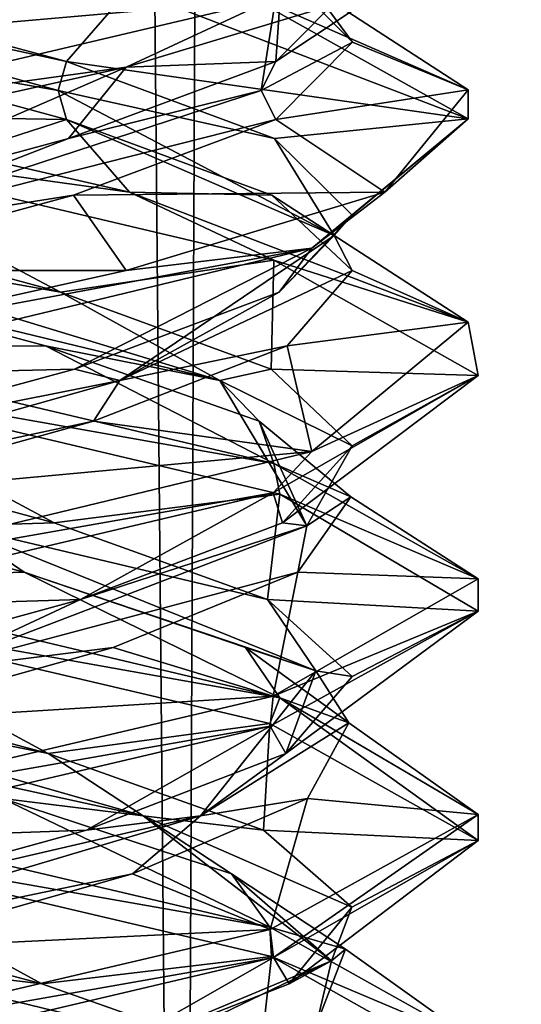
# Model space of a CAD drawing. Header units: millimetres. Extents: x -18.9 to 18.9, y -8.8 to 59.9.
# Tile 69 of 256: x 0.5 to 1.6, y 0.6 to 2.7. Entities that reach past the tile are written whole.
import ezdxf

# ---------------------------------------------------------------- set-up
doc = ezdxf.new("R2010")
doc.units = ezdxf.units.MM
doc.header["$LTSCALE"] = 65.185185
for name, color, linetype in [('1284', 7, 'CONTINUOUS'), ('1295', 7, 'CONTINUOUS'), ('3139', 7, 'CONTINUOUS'), ('3140', 7, 'CONTINUOUS'), ('3141', 7, 'CONTINUOUS'), ('3151', 7, 'CONTINUOUS'), ('3152', 7, 'CONTINUOUS'), ('3153', 7, 'CONTINUOUS'), ('3154', 7, 'CONTINUOUS'), ('3155', 7, 'CONTINUOUS'), ('3156', 7, 'CONTINUOUS'), ('3163', 7, 'CONTINUOUS'), ('3164', 7, 'CONTINUOUS'), ('3165', 7, 'CONTINUOUS'), ('3166', 7, 'CONTINUOUS'), ('3167', 7, 'CONTINUOUS'), ('3168', 7, 'CONTINUOUS'), ('3184', 7, 'CONTINUOUS'), ('3185', 7, 'CONTINUOUS'), ('3186', 7, 'CONTINUOUS'), ('3187', 7, 'CONTINUOUS'), ('3188', 7, 'CONTINUOUS'), ('3288', 7, 'CONTINUOUS')]:
    doc.layers.add(name, color=color, linetype=linetype)

msp = doc.modelspace()

# ---------------------------------------------------------------- linework, layer by layer
at = {"layer": '1284', "color": 7, "linetype": 'Continuous'}
for points in [[(0, 29.7897, -10.45), (0.5552, 29.6513, -10.5046), (-0.8623, -3.5, -10.5837), (0, 29.7897, -10.45)], [(-0.8623, -3.5, -10.5837), (0.5552, 29.6513, -10.5046), (0.8623, -3.5, -10.5837), (-0.8623, -3.5, -10.5837)], [(0.5552, 29.6513, -10.5046), (1.0117, 29.5867, -10.6356), (0.8623, -3.5, -10.5837), (0.5552, 29.6513, -10.5046)], [(0.8623, -3.5, -10.5837), (1.0117, 29.5867, -10.6356), (2.2698, -3.5, -11.5768), (0.8623, -3.5, -10.5837)], [(1.0117, 29.5867, -10.6356), (2.3164, 29.5009, -11.6397), (2.2698, -3.5, -11.5768), (1.0117, 29.5867, -10.6356)]]:
    msp.add_3dface(points, dxfattribs=at)
at = {"layer": '1295', "color": 7, "linetype": 'Continuous'}
for points in [[(-1.389, -3.5, 17.3445), (3.603, 26.4, 17.0228), (-2.2237, 26.4, 17.2571), (-1.389, -3.5, 17.3445)], [(-1.389, -3.5, 17.3445), (5.0224, -3.5, 16.6594), (3.603, 26.4, 17.0228), (-1.389, -3.5, 17.3445)]]:
    msp.add_3dface(points, dxfattribs=at)
at = {"layer": '3139', "color": 7, "linetype": 'Continuous'}
for points in [[(0.5697, 2.0029, -14.3894), (0, 2, -14.8), (-0.0342, 2.1651, -14.5289), (0.5697, 2.0029, -14.3894)], [(0, 2, -14.8), (0.5697, 2.0029, -14.3894), (1.0605, 1.75, -14.3608), (0, 2, -14.8)], [(0.5697, 2.0029, -14.3894), (1.0288, 1.8406, -13.9729), (1.0605, 1.75, -14.3608), (0.5697, 2.0029, -14.3894)], [(1.0288, 1.8406, -13.9729), (1.2264, 1.6784, -13.3854), (1.0605, 1.75, -14.3608), (1.0288, 1.8406, -13.9729)], [(1.0605, 1.75, -14.3608), (1.2264, 1.6784, -13.3854), (1.5, 1.502, -13.3093), (1.0605, 1.75, -14.3608)], [(1.2264, 1.6784, -13.3854), (1.1122, 1.5161, -12.7762), (1.5, 1.502, -13.3093), (1.2264, 1.6784, -13.3854)], [(1.1122, 1.5161, -12.7762), (0.7153, 1.3539, -12.3001), (1.0593, 1.2496, -12.238), (1.1122, 1.5161, -12.7762)], [(1.5, 1.502, -13.3093), (1.1122, 1.5161, -12.7762), (1.0593, 1.2496, -12.238), (1.5, 1.502, -13.3093)], [(0.7153, 1.3539, -12.3001), (0.1365, 1.1917, -12.0782), (1.0593, 1.2496, -12.238), (0.7153, 1.3539, -12.3001)], [(0.1365, 1.1917, -12.0782), (0, 1, -11.8), (1.0593, 1.2496, -12.238), (0.1365, 1.1917, -12.0782)]]:
    msp.add_3dface(points, dxfattribs=at)
at = {"layer": '3140', "color": 7, "linetype": 'Continuous'}
for points in [[(0.6016, 2.1185, -14.3721), (-0.0799, 2.2401, -14.4906), (-0.0101, 2.2839, -14.5293), (0.6016, 2.1185, -14.3721)], [(0.9445, 1.9281, -14.0293), (-0.0342, 2.1651, -14.5289), (-0.0799, 2.2401, -14.4906), (0.9445, 1.9281, -14.0293)], [(0.9445, 1.9281, -14.0293), (-0.0799, 2.2401, -14.4906), (0.6016, 2.1185, -14.3721), (0.9445, 1.9281, -14.0293)], [(0.5697, 2.0029, -14.3894), (-0.0342, 2.1651, -14.5289), (0.9445, 1.9281, -14.0293), (0.5697, 2.0029, -14.3894)], [(1.0545, 1.9531, -13.932), (0.9445, 1.9281, -14.0293), (0.6016, 2.1185, -14.3721), (1.0545, 1.9531, -13.932)], [(1.0288, 1.8406, -13.9729), (0.5697, 2.0029, -14.3894), (0.9445, 1.9281, -14.0293), (1.0288, 1.8406, -13.9729)], [(1.2291, 1.7878, -13.3251), (0.9445, 1.9281, -14.0293), (1.0545, 1.9531, -13.932), (1.2291, 1.7878, -13.3251)], [(1.1317, 1.616, -12.9216), (1.0288, 1.8406, -13.9729), (0.9445, 1.9281, -14.0293), (1.1317, 1.616, -12.9216)], [(1.1317, 1.616, -12.9216), (0.9445, 1.9281, -14.0293), (1.2291, 1.7878, -13.3251), (1.1317, 1.616, -12.9216)], [(1.2264, 1.6784, -13.3854), (1.0288, 1.8406, -13.9729), (1.1317, 1.616, -12.9216), (1.2264, 1.6784, -13.3854)], [(1.0794, 1.6224, -12.7116), (1.1317, 1.616, -12.9216), (1.2291, 1.7878, -13.3251), (1.0794, 1.6224, -12.7116)], [(1.1122, 1.5161, -12.7762), (1.2264, 1.6784, -13.3854), (1.1317, 1.616, -12.9216), (1.1122, 1.5161, -12.7762)], [(0.3158, 1.304, -12.1493), (1.1122, 1.5161, -12.7762), (1.1317, 1.616, -12.9216), (0.3158, 1.304, -12.1493)], [(0.3158, 1.304, -12.1493), (1.1317, 1.616, -12.9216), (0.6449, 1.457, -12.2534), (0.3158, 1.304, -12.1493)], [(0.6449, 1.457, -12.2534), (1.1317, 1.616, -12.9216), (1.0794, 1.6224, -12.7116), (0.6449, 1.457, -12.2534)], [(0.7153, 1.3539, -12.3001), (1.1122, 1.5161, -12.7762), (0.3158, 1.304, -12.1493), (0.7153, 1.3539, -12.3001)], [(0.0402, 1.2917, -12.0713), (0.3158, 1.304, -12.1493), (0.6449, 1.457, -12.2534), (0.0402, 1.2917, -12.0713)], [(0.1365, 1.1917, -12.0782), (0.7153, 1.3539, -12.3001), (0.3158, 1.304, -12.1493), (0.1365, 1.1917, -12.0782)]]:
    msp.add_3dface(points, dxfattribs=at)
at = {"layer": '3141', "color": 7, "linetype": 'Continuous'}
for points in [[(0, 2.4375, -14.8), (0.6016, 2.1185, -14.3721), (-0.0101, 2.2839, -14.5293), (0, 2.4375, -14.8)], [(0.6016, 2.1185, -14.3721), (0, 2.4375, -14.8), (1.0605, 2.1875, -14.3608), (0.6016, 2.1185, -14.3721)], [(1.0545, 1.9531, -13.932), (0.6016, 2.1185, -14.3721), (1.0605, 2.1875, -14.3608), (1.0545, 1.9531, -13.932)], [(1.5, 1.9395, -13.3093), (1.0545, 1.9531, -13.932), (1.0605, 2.1875, -14.3608), (1.5, 1.9395, -13.3093)], [(1.2291, 1.7878, -13.3251), (1.0545, 1.9531, -13.932), (1.5, 1.9395, -13.3093), (1.2291, 1.7878, -13.3251)], [(1.0593, 1.6871, -12.238), (1.0794, 1.6224, -12.7116), (1.5, 1.9395, -13.3093), (1.0593, 1.6871, -12.238)], [(1.0794, 1.6224, -12.7116), (1.2291, 1.7878, -13.3251), (1.5, 1.9395, -13.3093), (1.0794, 1.6224, -12.7116)], [(0, 1.4375, -11.8), (0.6449, 1.457, -12.2534), (1.0593, 1.6871, -12.238), (0, 1.4375, -11.8)], [(0.6449, 1.457, -12.2534), (1.0794, 1.6224, -12.7116), (1.0593, 1.6871, -12.238), (0.6449, 1.457, -12.2534)], [(0, 1.4375, -11.8), (0.0402, 1.2917, -12.0713), (0.6449, 1.457, -12.2534), (0, 1.4375, -11.8)]]:
    msp.add_3dface(points, dxfattribs=at)
at = {"layer": '3151', "color": 7, "linetype": 'Continuous'}
for points in [[(0.6147, 2.4896, -14.3647), (1.056, 2.3273, -13.9294), (0.75, 2.3333, -14.599), (0.6147, 2.4896, -14.3647)], [(0.75, 2.3333, -14.599), (1.056, 2.3273, -13.9294), (1.4786, 2.0539, -13.5527), (0.75, 2.3333, -14.599)], [(1.056, 2.3273, -13.9294), (1.2289, 2.1651, -13.3342), (1.4786, 2.0539, -13.5527), (1.056, 2.3273, -13.9294)], [(1.2289, 2.1651, -13.3342), (1.0894, 2.0029, -12.7303), (1.4786, 2.0539, -13.5527), (1.2289, 2.1651, -13.3342)], [(1.4786, 2.0539, -13.5527), (1.0894, 2.0029, -12.7303), (1.1424, 1.7756, -12.328), (1.4786, 2.0539, -13.5527)], [(1.0894, 2.0029, -12.7303), (0.6729, 1.8406, -12.2712), (1.1424, 1.7756, -12.328), (1.0894, 2.0029, -12.7303)], [(0.6729, 1.8406, -12.2712), (0.0854, 1.6784, -12.0736), (1.1424, 1.7756, -12.328), (0.6729, 1.8406, -12.2712)], [(0.0854, 1.6784, -12.0736), (0, 1.5, -11.8), (1.1424, 1.7756, -12.328), (0.0854, 1.6784, -12.0736)]]:
    msp.add_3dface(points, dxfattribs=at)
at = {"layer": '3152', "color": 7, "linetype": 'Continuous'}
for points in [[(1.0621, 2.4492, -13.919), (0.5966, 2.5521, -14.3334), (0.6147, 2.6146, -14.3647), (1.0621, 2.4492, -13.919)], [(1.1906, 2.2401, -13.3799), (0.6147, 2.4896, -14.3647), (0.5966, 2.5521, -14.3334), (1.1906, 2.2401, -13.3799)], [(1.1906, 2.2401, -13.3799), (0.5966, 2.5521, -14.3334), (1.0621, 2.4492, -13.919), (1.1906, 2.2401, -13.3799)], [(1.056, 2.3273, -13.9294), (0.6147, 2.4896, -14.3647), (1.1906, 2.2401, -13.3799), (1.056, 2.3273, -13.9294)], [(1.2293, 2.2839, -13.3101), (1.1906, 2.2401, -13.3799), (1.0621, 2.4492, -13.919), (1.2293, 2.2839, -13.3101)], [(1.2289, 2.1651, -13.3342), (1.056, 2.3273, -13.9294), (1.1906, 2.2401, -13.3799), (1.2289, 2.1651, -13.3342)], [(1.0721, 2.1185, -12.6984), (1.1906, 2.2401, -13.3799), (1.2293, 2.2839, -13.3101), (1.0721, 2.1185, -12.6984)], [(0.7293, 1.9281, -12.3555), (1.2289, 2.1651, -13.3342), (1.1906, 2.2401, -13.3799), (0.7293, 1.9281, -12.3555)], [(0.7293, 1.9281, -12.3555), (1.1906, 2.2401, -13.3799), (1.0721, 2.1185, -12.6984), (0.7293, 1.9281, -12.3555)], [(1.0894, 2.0029, -12.7303), (1.2289, 2.1651, -13.3342), (0.7293, 1.9281, -12.3555), (1.0894, 2.0029, -12.7303)], [(0.632, 1.9531, -12.2455), (0.7293, 1.9281, -12.3555), (1.0721, 2.1185, -12.6984), (0.632, 1.9531, -12.2455)], [(0.6729, 1.8406, -12.2712), (1.0894, 2.0029, -12.7303), (0.7293, 1.9281, -12.3555), (0.6729, 1.8406, -12.2712)], [(0.0251, 1.7878, -12.0709), (0.7293, 1.9281, -12.3555), (0.632, 1.9531, -12.2455), (0.0251, 1.7878, -12.0709)], [(-0.3784, 1.616, -12.1683), (0.6729, 1.8406, -12.2712), (0.7293, 1.9281, -12.3555), (-0.3784, 1.616, -12.1683)], [(-0.3784, 1.616, -12.1683), (0.7293, 1.9281, -12.3555), (0.0251, 1.7878, -12.0709), (-0.3784, 1.616, -12.1683)], [(0.0854, 1.6784, -12.0736), (0.6729, 1.8406, -12.2712), (-0.3784, 1.616, -12.1683), (0.0854, 1.6784, -12.0736)], [(0.5617, 0.6302, -14.3935), (0.145, 0.68, -14.4844), (-0.0553, 0.7956, -14.5281), (0.5617, 0.6302, -14.3935)], [(1.0645, 0.368, -13.8391), (0.4293, 0.5427, -14.452), (0.145, 0.68, -14.4844), (1.0645, 0.368, -13.8391)], [(1.0645, 0.368, -13.8391), (0.145, 0.68, -14.4844), (1.0305, 0.4648, -13.9704), (1.0645, 0.368, -13.8391)], [(1.0305, 0.4648, -13.9704), (0.145, 0.68, -14.4844), (0.5617, 0.6302, -14.3935), (1.0305, 0.4648, -13.9704)]]:
    msp.add_3dface(points, dxfattribs=at)
at = {"layer": '3153', "color": 7, "linetype": 'Continuous'}
for points in [[(1.4786, 2.4914, -13.5527), (0.6147, 2.6146, -14.3647), (0.75, 2.7708, -14.599), (1.4786, 2.4914, -13.5527)], [(1.0621, 2.4492, -13.919), (0.6147, 2.6146, -14.3647), (1.4786, 2.4914, -13.5527), (1.0621, 2.4492, -13.919)], [(1.2293, 2.2839, -13.3101), (1.0621, 2.4492, -13.919), (1.4786, 2.4914, -13.5527), (1.2293, 2.2839, -13.3101)], [(1.1424, 2.2131, -12.328), (1.2293, 2.2839, -13.3101), (1.4786, 2.4914, -13.5527), (1.1424, 2.2131, -12.328)], [(1.0721, 2.1185, -12.6984), (1.2293, 2.2839, -13.3101), (1.1424, 2.2131, -12.328), (1.0721, 2.1185, -12.6984)], [(0, 1.9375, -11.8), (0.632, 1.9531, -12.2455), (1.1424, 2.2131, -12.328), (0, 1.9375, -11.8)], [(0.632, 1.9531, -12.2455), (1.0721, 2.1185, -12.6984), (1.1424, 2.2131, -12.328), (0.632, 1.9531, -12.2455)], [(0, 1.9375, -11.8), (0.0251, 1.7878, -12.0709), (0.632, 1.9531, -12.2455), (0, 1.9375, -11.8)], [(0, 0.9375, -14.8), (0.5617, 0.6302, -14.3935), (-0.0553, 0.7956, -14.5281), (0, 0.9375, -14.8)], [(0.5617, 0.6302, -14.3935), (0, 0.9375, -14.8), (1.0552, 0.6891, -14.3661), (0.5617, 0.6302, -14.3935)], [(1.0305, 0.4648, -13.9704), (0.5617, 0.6302, -14.3935), (1.0552, 0.6891, -14.3661), (1.0305, 0.4648, -13.9704)], [(1.5, 0.4383, -13.3038), (1.0305, 0.4648, -13.9704), (1.0552, 0.6891, -14.3661), (1.5, 0.4383, -13.3038)]]:
    msp.add_3dface(points, dxfattribs=at)
at = {"layer": '3154', "color": 7, "linetype": 'Continuous'}
for points in [[(0.6147, 2.4896, -14.3647), (0, 2.5, -14.8), (0, 2.6562, -14.5294), (0.6147, 2.4896, -14.3647)], [(0, 2.5, -14.8), (0.6147, 2.4896, -14.3647), (0.3882, 2.4167, -14.7489), (0, 2.5, -14.8)], [(0.6147, 2.4896, -14.3647), (0.75, 2.3333, -14.599), (0.3882, 2.4167, -14.7489), (0.6147, 2.4896, -14.3647)]]:
    msp.add_3dface(points, dxfattribs=at)
at = {"layer": '3155', "color": 7, "linetype": 'Continuous'}
for points in [[(0.6147, 2.6146, -14.3647), (0.5966, 2.5521, -14.3334), (-0.5043, 2.8576, -14.3815), (0.6147, 2.6146, -14.3647)], [(0.5966, 2.5521, -14.3334), (0, 2.6562, -14.5294), (-0.5043, 2.8576, -14.3815), (0.5966, 2.5521, -14.3334)], [(0.6147, 2.6146, -14.3647), (-0.5043, 2.8576, -14.3815), (0, 2.7812, -14.5294), (0.6147, 2.6146, -14.3647)], [(0.5966, 2.5521, -14.3334), (0.6147, 2.4896, -14.3647), (0, 2.6562, -14.5294), (0.5966, 2.5521, -14.3334)]]:
    msp.add_3dface(points, dxfattribs=at)
at = {"layer": '3156', "color": 7, "linetype": 'Continuous'}
msp.add_3dface([(0.75, 2.7708, -14.599), (0.6147, 2.6146, -14.3647), (0, 2.7812, -14.5294), (0.75, 2.7708, -14.599)], dxfattribs=at)
at = {"layer": '3163', "color": 7, "linetype": 'Continuous'}
for points in [[(1.0647, 2.4896, -12.6853), (0.6294, 2.3273, -12.244), (1.299, 2.3333, -12.55), (1.0647, 2.4896, -12.6853)], [(1.299, 2.3333, -12.55), (0.6294, 2.3273, -12.244), (0.7427, 2.1649, -11.9968), (1.299, 2.3333, -12.55)], [(0.6294, 2.3273, -12.244), (0.0342, 2.1651, -12.0711), (0.7427, 2.1649, -11.9968), (0.6294, 2.3273, -12.244)], [(0.0342, 2.1651, -12.0711), (0, 2, -11.8), (0.7427, 2.1649, -11.9968), (0.0342, 2.1651, -12.0711)], [(0, 1, -14.8), (0.477, 1.0294, -14.4331), (1.0517, 0.7527, -14.3696), (0, 1, -14.8)], [(0.477, 1.0294, -14.4331), (0.9692, 0.8672, -14.0563), (1.0517, 0.7527, -14.3696), (0.477, 1.0294, -14.4331)], [(0.9692, 0.8672, -14.0563), (1.215, 0.7049, -13.4873), (1.0517, 0.7527, -14.3696), (0.9692, 0.8672, -14.0563)], [(1.0517, 0.7527, -14.3696), (1.215, 0.7049, -13.4873), (1.5, 0.5011, -13.305), (1.0517, 0.7527, -14.3696)], [(1.215, 0.7049, -13.4873), (1.152, 0.5427, -12.8707), (1.5, 0.5011, -13.305), (1.215, 0.7049, -13.4873)]]:
    msp.add_3dface(points, dxfattribs=at)
at = {"layer": '3164', "color": 7, "linetype": 'Continuous'}
for points in [[(0.619, 2.4492, -12.2379), (1.0334, 2.5521, -12.7034), (1.0647, 2.6146, -12.6853), (0.619, 2.4492, -12.2379)], [(0.0799, 2.2401, -12.1094), (1.0647, 2.4896, -12.6853), (1.0334, 2.5521, -12.7034), (0.0799, 2.2401, -12.1094)], [(0.0799, 2.2401, -12.1094), (1.0334, 2.5521, -12.7034), (0.619, 2.4492, -12.2379), (0.0799, 2.2401, -12.1094)], [(0.6294, 2.3273, -12.244), (1.0647, 2.4896, -12.6853), (0.0799, 2.2401, -12.1094), (0.6294, 2.3273, -12.244)], [(0.0101, 2.2839, -12.0707), (0.0799, 2.2401, -12.1094), (0.619, 2.4492, -12.2379), (0.0101, 2.2839, -12.0707)], [(0.0342, 2.1651, -12.0711), (0.6294, 2.3273, -12.244), (0.0799, 2.2401, -12.1094), (0.0342, 2.1651, -12.0711)], [(0.7799, 0.992, -14.2031), (-0.1365, 1.1917, -14.5218), (-0.3158, 1.304, -14.4507), (0.7799, 0.992, -14.2031)], [(0.7799, 0.992, -14.2031), (-0.3158, 1.304, -14.4507), (0.5751, 1.1263, -14.3866), (0.7799, 0.992, -14.2031)], [(0.5751, 1.1263, -14.3866), (-0.3158, 1.304, -14.4507), (-0.0402, 1.2917, -14.5287), (0.5751, 1.1263, -14.3866)], [(0.477, 1.0294, -14.4331), (-0.1365, 1.1917, -14.5218), (0.7799, 0.992, -14.2031), (0.477, 1.0294, -14.4331)], [(1.0386, 0.9609, -13.9577), (0.7799, 0.992, -14.2031), (0.5751, 1.1263, -14.3866), (1.0386, 0.9609, -13.9577)], [(0.9692, 0.8672, -14.0563), (0.477, 1.0294, -14.4331), (0.7799, 0.992, -14.2031), (0.9692, 0.8672, -14.0563)], [(1.1844, 0.68, -13.155), (0.9692, 0.8672, -14.0563), (0.7799, 0.992, -14.2031), (1.1844, 0.68, -13.155)], [(1.1844, 0.68, -13.155), (0.7799, 0.992, -14.2031), (1.2281, 0.7956, -13.3553), (1.1844, 0.68, -13.155)], [(1.2281, 0.7956, -13.3553), (0.7799, 0.992, -14.2031), (1.0386, 0.9609, -13.9577), (1.2281, 0.7956, -13.3553)], [(1.215, 0.7049, -13.4873), (0.9692, 0.8672, -14.0563), (1.1844, 0.68, -13.155), (1.215, 0.7049, -13.4873)], [(1.0935, 0.6302, -12.7383), (1.1844, 0.68, -13.155), (1.2281, 0.7956, -13.3553), (1.0935, 0.6302, -12.7383)], [(1.152, 0.5427, -12.8707), (1.215, 0.7049, -13.4873), (1.1844, 0.68, -13.155), (1.152, 0.5427, -12.8707)], [(0.5391, 0.368, -12.2355), (1.152, 0.5427, -12.8707), (1.1844, 0.68, -13.155), (0.5391, 0.368, -12.2355)], [(0.5391, 0.368, -12.2355), (1.1844, 0.68, -13.155), (0.6704, 0.4648, -12.2695), (0.5391, 0.368, -12.2355)], [(0.6704, 0.4648, -12.2695), (1.1844, 0.68, -13.155), (1.0935, 0.6302, -12.7383), (0.6704, 0.4648, -12.2695)]]:
    msp.add_3dface(points, dxfattribs=at)
at = {"layer": '3165', "color": 7, "linetype": 'Continuous'}
for points in [[(0.7427, 2.6024, -11.9968), (1.0647, 2.6146, -12.6853), (1.299, 2.7708, -12.55), (0.7427, 2.6024, -11.9968)], [(0.619, 2.4492, -12.2379), (1.0647, 2.6146, -12.6853), (0.7427, 2.6024, -11.9968), (0.619, 2.4492, -12.2379)], [(0, 2.4375, -11.8), (0.0101, 2.2839, -12.0707), (0.7427, 2.6024, -11.9968), (0, 2.4375, -11.8)], [(0.0101, 2.2839, -12.0707), (0.619, 2.4492, -12.2379), (0.7427, 2.6024, -11.9968), (0.0101, 2.2839, -12.0707)], [(0, 1.4375, -14.8), (0.5751, 1.1263, -14.3866), (-0.0402, 1.2917, -14.5287), (0, 1.4375, -14.8)], [(0.5751, 1.1263, -14.3866), (0, 1.4375, -14.8), (1.0517, 1.1902, -14.3696), (0.5751, 1.1263, -14.3866)], [(1.0386, 0.9609, -13.9577), (0.5751, 1.1263, -14.3866), (1.0517, 1.1902, -14.3696), (1.0386, 0.9609, -13.9577)], [(1.5, 0.9386, -13.305), (1.0386, 0.9609, -13.9577), (1.0517, 1.1902, -14.3696), (1.5, 0.9386, -13.305)], [(1.2281, 0.7956, -13.3553), (1.0386, 0.9609, -13.9577), (1.5, 0.9386, -13.305), (1.2281, 0.7956, -13.3553)], [(1.0596, 0.6872, -12.2383), (1.0935, 0.6302, -12.7383), (1.5, 0.9386, -13.305), (1.0596, 0.6872, -12.2383)], [(1.0935, 0.6302, -12.7383), (1.2281, 0.7956, -13.3553), (1.5, 0.9386, -13.305), (1.0935, 0.6302, -12.7383)], [(0, 0.4375, -11.8), (0.6704, 0.4648, -12.2695), (1.0596, 0.6872, -12.2383), (0, 0.4375, -11.8)], [(0.6704, 0.4648, -12.2695), (1.0935, 0.6302, -12.7383), (1.0596, 0.6872, -12.2383), (0.6704, 0.4648, -12.2695)]]:
    msp.add_3dface(points, dxfattribs=at)
at = {"layer": '3166', "color": 7, "linetype": 'Continuous'}
for points in [[(1.4786, 2.5538, -13.5523), (0.9721, 2.7756, -14.4424), (1.0647, 2.8229, -13.9147), (1.4786, 2.5538, -13.5523)], [(1.2294, 2.6562, -13.3), (1.4786, 2.5538, -13.5523), (1.0647, 2.8229, -13.9147), (1.2294, 2.6562, -13.3)], [(1.0647, 2.4896, -12.6853), (1.4786, 2.5538, -13.5523), (1.2294, 2.6562, -13.3), (1.0647, 2.4896, -12.6853)], [(1.0647, 2.4896, -12.6853), (1.299, 2.3333, -12.55), (1.4786, 2.5538, -13.5523), (1.0647, 2.4896, -12.6853)]]:
    msp.add_3dface(points, dxfattribs=at)
at = {"layer": '3167', "color": 7, "linetype": 'Continuous'}
for points in [[(1.0647, 2.6146, -12.6853), (1.0334, 2.5521, -12.7034), (1.0815, 2.8576, -13.8043), (1.0647, 2.6146, -12.6853)], [(1.0334, 2.5521, -12.7034), (1.2294, 2.6562, -13.3), (1.0815, 2.8576, -13.8043), (1.0334, 2.5521, -12.7034)], [(1.0647, 2.6146, -12.6853), (1.0815, 2.8576, -13.8043), (1.2294, 2.7812, -13.3), (1.0647, 2.6146, -12.6853)], [(1.2294, 2.6562, -13.3), (1.0647, 2.8229, -13.9147), (1.0815, 2.8576, -13.8043), (1.2294, 2.6562, -13.3)], [(1.0334, 2.5521, -12.7034), (1.0647, 2.4896, -12.6853), (1.2294, 2.6562, -13.3), (1.0334, 2.5521, -12.7034)]]:
    msp.add_3dface(points, dxfattribs=at)
at = {"layer": '3168', "color": 7, "linetype": 'Continuous'}
msp.add_3dface([(1.299, 2.7708, -12.55), (1.0647, 2.6146, -12.6853), (1.2294, 2.7812, -13.3), (1.299, 2.7708, -12.55)], dxfattribs=at)
at = {"layer": '3184', "color": 7, "linetype": 'Continuous'}
for points in [[(0.5238, 1.5161, -14.4122), (0, 1.5, -14.8), (-0.0854, 1.6784, -14.5264), (0.5238, 1.5161, -14.4122)], [(0, 1.5, -14.8), (0.5238, 1.5161, -14.4122), (1.0737, 1.2461, -14.3475), (0, 1.5, -14.8)], [(0.5238, 1.5161, -14.4122), (0.9999, 1.3539, -14.0153), (1.0737, 1.2461, -14.3475), (0.5238, 1.5161, -14.4122)], [(0.9999, 1.3539, -14.0153), (1.2218, 1.1917, -13.4365), (1.0737, 1.2461, -14.3475), (0.9999, 1.3539, -14.0153)], [(1.0737, 1.2461, -14.3475), (1.2218, 1.1917, -13.4365), (1.4998, 0.9946, -13.2746), (1.0737, 1.2461, -14.3475)], [(1.2218, 1.1917, -13.4365), (1.1331, 1.0294, -12.823), (1.4998, 0.9946, -13.2746), (1.2218, 1.1917, -13.4365)], [(1.1331, 1.0294, -12.823), (0.7563, 0.8672, -12.3308), (1.0526, 0.7476, -12.2314), (1.1331, 1.0294, -12.823)], [(1.4998, 0.9946, -13.2746), (1.1331, 1.0294, -12.823), (1.0526, 0.7476, -12.2314), (1.4998, 0.9946, -13.2746)], [(0.7563, 0.8672, -12.3308), (0.1873, 0.7049, -12.085), (1.0526, 0.7476, -12.2314), (0.7563, 0.8672, -12.3308)], [(0.1873, 0.7049, -12.085), (0, 0.5, -11.8), (1.0526, 0.7476, -12.2314), (0.1873, 0.7049, -12.085)]]:
    msp.add_3dface(points, dxfattribs=at)
at = {"layer": '3185', "color": 7, "linetype": 'Continuous'}
for points in [[(0.5884, 1.6224, -14.3794), (0.3784, 1.616, -14.4317), (-0.0251, 1.7878, -14.5291), (0.5884, 1.6224, -14.3794)], [(0.5238, 1.5161, -14.4122), (-0.0854, 1.6784, -14.5264), (0.3784, 1.616, -14.4317), (0.5238, 1.5161, -14.4122)], [(1.0466, 1.457, -13.9449), (0.3784, 1.616, -14.4317), (0.5884, 1.6224, -14.3794), (1.0466, 1.457, -13.9449)], [(1.1507, 1.304, -13.6158), (0.5238, 1.5161, -14.4122), (0.3784, 1.616, -14.4317), (1.1507, 1.304, -13.6158)], [(1.1507, 1.304, -13.6158), (0.3784, 1.616, -14.4317), (1.0466, 1.457, -13.9449), (1.1507, 1.304, -13.6158)], [(0.9999, 1.3539, -14.0153), (0.5238, 1.5161, -14.4122), (1.1507, 1.304, -13.6158), (0.9999, 1.3539, -14.0153)], [(1.2287, 1.2917, -13.3402), (1.1507, 1.304, -13.6158), (1.0466, 1.457, -13.9449), (1.2287, 1.2917, -13.3402)], [(1.2218, 1.1917, -13.4365), (0.9999, 1.3539, -14.0153), (1.1507, 1.304, -13.6158), (1.2218, 1.1917, -13.4365)], [(0.9031, 0.992, -12.5201), (1.2218, 1.1917, -13.4365), (1.1507, 1.304, -13.6158), (0.9031, 0.992, -12.5201)], [(0.9031, 0.992, -12.5201), (1.1507, 1.304, -13.6158), (1.0866, 1.1263, -12.7249), (0.9031, 0.992, -12.5201)], [(1.0866, 1.1263, -12.7249), (1.1507, 1.304, -13.6158), (1.2287, 1.2917, -13.3402), (1.0866, 1.1263, -12.7249)], [(1.1331, 1.0294, -12.823), (1.2218, 1.1917, -13.4365), (0.9031, 0.992, -12.5201), (1.1331, 1.0294, -12.823)], [(0.6577, 0.9609, -12.2614), (0.9031, 0.992, -12.5201), (1.0866, 1.1263, -12.7249), (0.6577, 0.9609, -12.2614)], [(0.7563, 0.8672, -12.3308), (1.1331, 1.0294, -12.823), (0.9031, 0.992, -12.5201), (0.7563, 0.8672, -12.3308)], [(-0.145, 0.68, -12.1156), (0.7563, 0.8672, -12.3308), (0.9031, 0.992, -12.5201), (-0.145, 0.68, -12.1156)], [(-0.145, 0.68, -12.1156), (0.9031, 0.992, -12.5201), (0.0553, 0.7956, -12.0719), (-0.145, 0.68, -12.1156)], [(0.0553, 0.7956, -12.0719), (0.9031, 0.992, -12.5201), (0.6577, 0.9609, -12.2614), (0.0553, 0.7956, -12.0719)], [(0.1873, 0.7049, -12.085), (0.7563, 0.8672, -12.3308), (-0.145, 0.68, -12.1156), (0.1873, 0.7049, -12.085)]]:
    msp.add_3dface(points, dxfattribs=at)
at = {"layer": '3186', "color": 7, "linetype": 'Continuous'}
for points in [[(0, 1.9375, -14.8), (0.5884, 1.6224, -14.3794), (-0.0251, 1.7878, -14.5291), (0, 1.9375, -14.8)], [(0.5884, 1.6224, -14.3794), (0, 1.9375, -14.8), (1.0737, 1.6836, -14.3475), (0.5884, 1.6224, -14.3794)], [(1.0466, 1.457, -13.9449), (0.5884, 1.6224, -14.3794), (1.0737, 1.6836, -14.3475), (1.0466, 1.457, -13.9449)], [(1.4998, 1.4321, -13.2746), (1.0466, 1.457, -13.9449), (1.0737, 1.6836, -14.3475), (1.4998, 1.4321, -13.2746)], [(1.2287, 1.2917, -13.3402), (1.0466, 1.457, -13.9449), (1.4998, 1.4321, -13.2746), (1.2287, 1.2917, -13.3402)], [(1.0526, 1.1851, -12.2314), (1.0866, 1.1263, -12.7249), (1.4998, 1.4321, -13.2746), (1.0526, 1.1851, -12.2314)], [(1.0866, 1.1263, -12.7249), (1.2287, 1.2917, -13.3402), (1.4998, 1.4321, -13.2746), (1.0866, 1.1263, -12.7249)], [(0, 0.9375, -11.8), (0.6577, 0.9609, -12.2614), (1.0526, 1.1851, -12.2314), (0, 0.9375, -11.8)], [(0.6577, 0.9609, -12.2614), (1.0866, 1.1263, -12.7249), (1.0526, 1.1851, -12.2314), (0.6577, 0.9609, -12.2614)], [(0, 0.9375, -11.8), (0.0553, 0.7956, -12.0719), (0.6577, 0.9609, -12.2614), (0, 0.9375, -11.8)]]:
    msp.add_3dface(points, dxfattribs=at)
at = {"layer": '3187', "color": 7, "linetype": 'Continuous'}
for points in [[(0.6147, 2.8229, -12.2353), (0, 2.6562, -12.0706), (1.0576, 2.7491, -12.2363), (0.6147, 2.8229, -12.2353)], [(0, 2.6562, -12.0706), (0, 2.5, -11.8), (1.0576, 2.7491, -12.2363), (0, 2.6562, -12.0706)]]:
    msp.add_3dface(points, dxfattribs=at)
at = {"layer": '3188', "color": 7, "linetype": 'Continuous'}
msp.add_3dface([(0, 2.6562, -12.0706), (0.6147, 2.8229, -12.2353), (0.5043, 2.8576, -12.2185), (0, 2.6562, -12.0706)], dxfattribs=at)
at = {"layer": '3288', "color": 7, "linetype": 'Continuous'}
for points in [[(1.4786, 2.4914, -13.5527), (0.75, 2.7708, -14.599), (0.9721, 2.7756, -14.4424), (1.4786, 2.4914, -13.5527)], [(1.4786, 2.4914, -13.5527), (0.9721, 2.7756, -14.4424), (1.4786, 2.5538, -13.5523), (1.4786, 2.4914, -13.5527)], [(0.7427, 2.6024, -11.9968), (1.299, 2.7708, -12.55), (1.0576, 2.7491, -12.2363), (0.7427, 2.6024, -11.9968)], [(0, 2.5, -11.8), (0.7427, 2.6024, -11.9968), (1.0576, 2.7491, -12.2363), (0, 2.5, -11.8)], [(0, 2.5, -11.8), (0, 2.4375, -11.8), (0.7427, 2.6024, -11.9968), (0, 2.5, -11.8)], [(1.299, 2.3333, -12.55), (1.4786, 2.4914, -13.5527), (1.4786, 2.5538, -13.5523), (1.299, 2.3333, -12.55)], [(1.1424, 2.2131, -12.328), (1.4786, 2.4914, -13.5527), (1.299, 2.3333, -12.55), (1.1424, 2.2131, -12.328)], [(1.0605, 2.1875, -14.3608), (0, 2.4375, -14.8), (0.75, 2.3333, -14.599), (1.0605, 2.1875, -14.3608)], [(0.75, 2.3333, -14.599), (0, 2.4375, -14.8), (0.3882, 2.4167, -14.7489), (0.75, 2.3333, -14.599)], [(1.1424, 2.2131, -12.328), (1.299, 2.3333, -12.55), (0.7427, 2.1649, -11.9968), (1.1424, 2.2131, -12.328)], [(1.0605, 2.1875, -14.3608), (0.75, 2.3333, -14.599), (1.4786, 2.0539, -13.5527), (1.0605, 2.1875, -14.3608)], [(0, 2, -11.8), (0, 1.9375, -11.8), (1.1424, 2.2131, -12.328), (0, 2, -11.8)], [(0, 2, -11.8), (1.1424, 2.2131, -12.328), (0.7427, 2.1649, -11.9968), (0, 2, -11.8)], [(1.5, 1.9395, -13.3093), (1.0605, 2.1875, -14.3608), (1.4786, 2.0539, -13.5527), (1.5, 1.9395, -13.3093)], [(1.5, 1.9395, -13.3093), (1.4786, 2.0539, -13.5527), (1.1424, 1.7756, -12.328), (1.5, 1.9395, -13.3093)], [(0, 1.9375, -14.8), (0, 2, -14.8), (1.0605, 1.75, -14.3608), (0, 1.9375, -14.8)], [(0, 1.9375, -14.8), (1.0605, 1.75, -14.3608), (1.0737, 1.6836, -14.3475), (0, 1.9375, -14.8)], [(1.0593, 1.6871, -12.238), (1.5, 1.9395, -13.3093), (1.1424, 1.7756, -12.328), (1.0593, 1.6871, -12.238)], [(0, 1.5, -11.8), (1.0593, 1.6871, -12.238), (1.1424, 1.7756, -12.328), (0, 1.5, -11.8)], [(1.0605, 1.75, -14.3608), (1.5, 1.502, -13.3093), (1.0737, 1.6836, -14.3475), (1.0605, 1.75, -14.3608)], [(0, 1.5, -11.8), (0, 1.4375, -11.8), (1.0593, 1.6871, -12.238), (0, 1.5, -11.8)], [(1.5, 1.502, -13.3093), (1.4998, 1.4321, -13.2746), (1.0737, 1.6836, -14.3475), (1.5, 1.502, -13.3093)], [(0, 1.4375, -14.8), (0, 1.5, -14.8), (1.0737, 1.2461, -14.3475), (0, 1.4375, -14.8)], [(1.5, 1.502, -13.3093), (1.0593, 1.2496, -12.238), (1.4998, 1.4321, -13.2746), (1.5, 1.502, -13.3093)], [(1.0517, 1.1902, -14.3696), (0, 1.4375, -14.8), (1.0737, 1.2461, -14.3475), (1.0517, 1.1902, -14.3696)], [(1.0593, 1.2496, -12.238), (1.0526, 1.1851, -12.2314), (1.4998, 1.4321, -13.2746), (1.0593, 1.2496, -12.238)], [(1.0593, 1.2496, -12.238), (0, 1, -11.8), (1.0526, 1.1851, -12.2314), (1.0593, 1.2496, -12.238)], [(1.5, 0.9386, -13.305), (1.0517, 1.1902, -14.3696), (1.0737, 1.2461, -14.3475), (1.5, 0.9386, -13.305)], [(1.5, 0.9386, -13.305), (1.0737, 1.2461, -14.3475), (1.4998, 0.9946, -13.2746), (1.5, 0.9386, -13.305)], [(0, 1, -11.8), (0, 0.9375, -11.8), (1.0526, 1.1851, -12.2314), (0, 1, -11.8)], [(0, 0.9375, -14.8), (0, 1, -14.8), (1.0517, 0.7527, -14.3696), (0, 0.9375, -14.8)], [(1.0596, 0.6872, -12.2383), (1.4998, 0.9946, -13.2746), (1.0526, 0.7476, -12.2314), (1.0596, 0.6872, -12.2383)], [(1.0596, 0.6872, -12.2383), (1.5, 0.9386, -13.305), (1.4998, 0.9946, -13.2746), (1.0596, 0.6872, -12.2383)], [(1.0552, 0.6891, -14.3661), (0, 0.9375, -14.8), (1.0517, 0.7527, -14.3696), (1.0552, 0.6891, -14.3661)], [(0, 0.5, -11.8), (1.0596, 0.6872, -12.2383), (1.0526, 0.7476, -12.2314), (0, 0.5, -11.8)], [(1.0552, 0.6891, -14.3661), (1.0517, 0.7527, -14.3696), (1.5, 0.5011, -13.305), (1.0552, 0.6891, -14.3661)], [(0, 0.5, -11.8), (0, 0.4375, -11.8), (1.0596, 0.6872, -12.2383), (0, 0.5, -11.8)], [(1.5, 0.4383, -13.3038), (1.0552, 0.6891, -14.3661), (1.5, 0.5011, -13.305), (1.5, 0.4383, -13.3038)]]:
    msp.add_3dface(points, dxfattribs=at)

doc.saveas('drawing.dxf')
